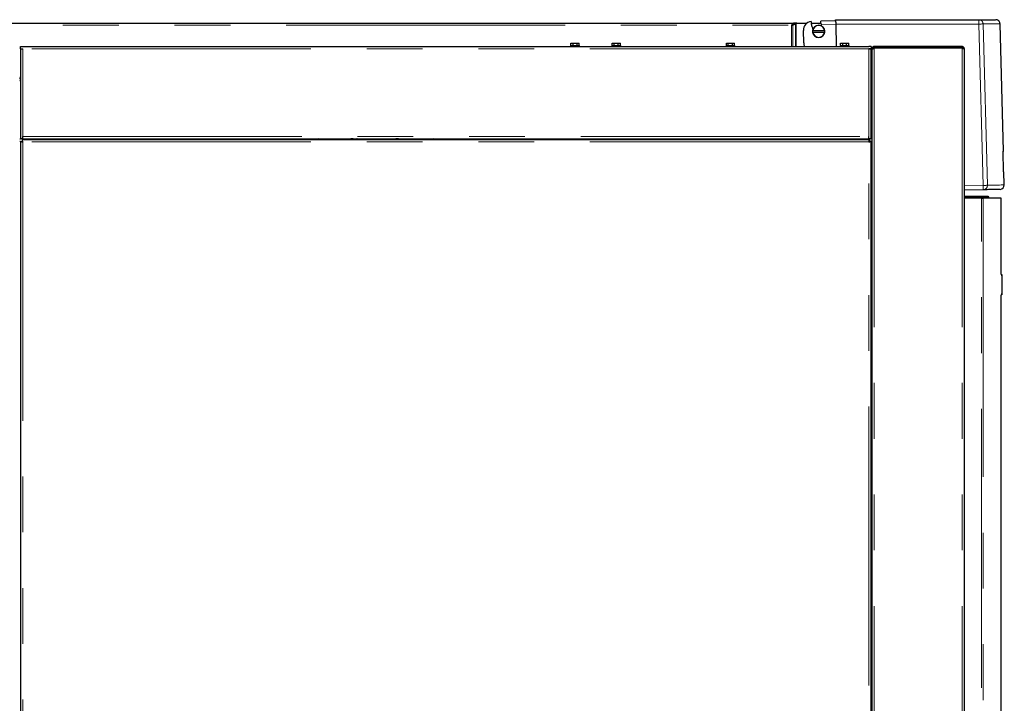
# Model space of a CAD drawing. Header units: millimetres. Extents: x 29 to 247, y 73 to 156.
# Tile 57 of 74: x 175 to 198, y 89 to 104. Entities that reach past the tile are written whole.
import ezdxf

# ---------------------------------------------------------------- set-up
doc = ezdxf.new("R2010")
doc.units = ezdxf.units.MM
doc.linetypes.add('PHANTOM', pattern=[12.7, 6.35, -1.27, 1.27, -1.27, 1.27, -1.27])

msp = doc.modelspace()

# ---------------------------------------------------------------- linework, layer by layer
at = {"color": 7, "linetype": 'Continuous', "lineweight": 25}
for p, q in [((193.537, 104.423), (193.54, 104.443)), ((193.875, 104.473), (193.539, 104.464)), ((193.54, 104.443), (193.539, 104.464)), ((193.874, 104.499), (197.133, 104.499)), ((155.997, 104.419), (192.918, 104.419)), ((192.873, 104.374), (192.867, 104.369)), ((192.867, 104.369), (192.867, 104.369)), ((192.885, 104.376), (192.93, 104.399)), ((192.899, 104.376), (192.885, 104.376)), ((192.899, 104.376), (192.959, 104.407)), ((192.918, 104.419), (192.918, 104.399)), ((192.987, 104.419), (192.918, 104.419)), ((192.959, 104.407), (192.945, 104.407)), ((192.977, 104.414), (192.992, 104.419)), ((192.987, 104.417), (192.987, 104.419)), ((192.992, 104.419), (192.987, 104.419)), ((192.992, 104.419), (193.219, 104.419)), ((193.148, 103.97), (193.141, 104.255)), ((193.318, 104.419), (193.538, 104.419)), ((193.327, 104.356), (193.335, 104.35)), ((193.354, 104.247), (193.35, 104.247)), ((193.35, 104.217), (193.354, 104.217)), ((193.625, 104.247), (193.354, 104.247)), ((193.354, 104.217), (193.625, 104.217)), ((193.537, 104.423), (193.543, 104.39)), ((193.537, 104.423), (193.537, 104.419)), ((193.629, 104.247), (193.625, 104.247)), ((193.625, 104.217), (193.629, 104.217)), ((193.877, 104.399), (193.89, 103.888)), ((197.694, 101.502), (197.618, 104.402)), ((175.322, 103.838), (175.322, 103.888)), ((175.322, 103.888), (175.372, 103.888)), ((175.322, 103.838), (175.372, 103.838)), ((175.322, 103.838), (175.322, 103.824)), ((175.322, 103.824), (175.322, 101.788)), ((175.372, 103.888), (194.632, 103.888)), ((187.842, 103.908), (187.842, 103.888)), ((187.842, 103.908), (188.031, 103.908)), ((187.85, 103.908), (187.85, 103.968)), ((187.85, 103.968), (187.899, 103.968)), ((187.899, 103.908), (187.899, 103.968)), ((187.899, 103.968), (187.991, 103.968)), ((187.991, 103.908), (187.991, 103.968)), ((187.991, 103.968), (188.034, 103.968)), ((188.031, 103.908), (188.042, 103.908)), ((188.034, 103.908), (188.034, 103.968)), ((188.042, 103.888), (188.042, 103.908)), ((188.782, 103.908), (188.782, 103.888)), ((188.782, 103.908), (188.982, 103.908)), ((188.788, 103.908), (188.788, 103.968)), ((188.788, 103.968), (188.836, 103.968)), ((188.836, 103.908), (188.836, 103.968)), ((188.836, 103.968), (188.925, 103.968)), ((188.925, 103.908), (188.925, 103.968)), ((188.925, 103.968), (188.976, 103.968)), ((188.976, 103.908), (188.976, 103.968)), ((188.982, 103.888), (188.982, 103.908)), ((191.382, 103.908), (191.382, 103.888)), ((191.382, 103.908), (191.582, 103.908)), ((191.391, 103.908), (191.391, 103.968)), ((191.391, 103.968), (191.432, 103.968)), ((191.432, 103.908), (191.432, 103.968)), ((191.432, 103.968), (191.528, 103.968)), ((191.528, 103.908), (191.528, 103.968)), ((191.528, 103.968), (191.572, 103.968)), ((191.572, 103.908), (191.572, 103.968)), ((191.582, 103.888), (191.582, 103.908)), ((193.982, 103.908), (193.982, 103.888)), ((193.982, 103.908), (194.182, 103.908)), ((193.988, 103.908), (193.988, 103.968)), ((193.988, 103.968), (194.036, 103.968)), ((194.036, 103.908), (194.036, 103.968)), ((194.036, 103.968), (194.125, 103.968)), ((194.125, 103.908), (194.125, 103.968)), ((194.125, 103.968), (194.176, 103.968)), ((194.176, 103.908), (194.176, 103.968)), ((194.182, 103.888), (194.182, 103.908)), ((194.682, 103.888), (194.632, 103.888)), ((194.682, 103.838), (194.632, 103.838)), ((194.682, 103.888), (194.682, 103.838)), ((194.682, 103.824), (194.682, 103.838)), ((194.682, 101.788), (194.682, 103.824)), ((194.727, 103.838), (194.702, 103.838)), ((194.702, 103.817), (194.702, 103.838)), ((194.702, 103.817), (194.702, 76.627)), ((194.752, 103.863), (194.752, 103.888)), ((196.752, 103.888), (194.752, 103.888)), ((196.752, 103.863), (194.752, 103.863)), ((196.752, 103.849), (194.752, 103.849)), ((194.877, 103.863), (194.877, 103.849)), ((196.617, 103.863), (196.617, 103.849)), ((196.752, 103.888), (196.752, 103.863)), ((196.802, 103.838), (196.802, 76.588)), ((194.682, 103.699), (194.702, 103.699)), ((194.682, 103.658), (194.702, 103.658)), ((194.682, 103.568), (194.702, 103.568)), ((194.682, 103.478), (194.702, 103.478)), ((175.322, 103.168), (175.302, 103.168)), ((175.322, 103.109), (175.302, 103.109)), ((194.702, 103.188), (194.682, 103.188)), ((194.682, 103.182), (194.702, 103.182)), ((194.682, 103.162), (194.702, 103.162)), ((194.682, 103.158), (194.702, 103.158)), ((194.682, 102.992), (194.702, 102.992)), ((194.682, 102.94), (194.702, 102.94)), ((194.682, 102.836), (194.702, 102.836)), ((194.682, 102.784), (194.702, 102.784)), ((175.302, 101.788), (175.322, 101.788)), ((175.372, 101.788), (175.322, 101.788)), ((175.361, 101.768), (194.643, 101.768)), ((175.361, 101.768), (175.361, 101.743)), ((175.372, 101.788), (175.372, 101.838)), ((175.372, 101.788), (194.632, 101.788)), ((176.718, 101.788), (176.718, 101.768)), ((176.77, 101.788), (176.77, 101.768)), ((176.874, 101.788), (176.874, 101.768)), ((176.926, 101.788), (176.926, 101.768)), ((181.867, 101.768), (181.867, 101.788)), ((182.102, 101.788), (182.078, 101.768)), ((182.76, 101.772), (182.773, 101.782)), ((182.761, 101.768), (182.76, 101.772)), ((182.974, 101.772), (182.95, 101.79)), ((182.973, 101.768), (182.974, 101.772)), ((182.988, 101.788), (182.998, 101.787)), ((183.178, 101.788), (183.177, 101.768)), ((183.927, 101.788), (183.867, 101.788)), ((183.867, 101.788), (183.867, 101.768)), ((183.927, 101.788), (183.927, 101.768)), ((184.027, 101.768), (184.027, 101.788)), ((184.275, 101.788), (184.263, 101.768)), ((184.277, 101.768), (184.283, 101.788)), ((184.63, 101.768), (184.63, 101.788)), ((184.72, 101.784), (184.692, 101.768)), ((184.72, 101.788), (184.72, 101.784)), ((184.72, 101.768), (184.72, 101.784)), ((185.138, 101.778), (184.72, 101.784)), ((185.142, 101.788), (185.138, 101.778)), ((185.138, 101.768), (185.138, 101.778)), ((185.17, 101.788), (185.17, 101.768)), ((185.215, 101.768), (185.215, 101.788)), ((185.235, 101.768), (185.235, 101.788)), ((185.269, 101.788), (185.272, 101.768)), ((185.764, 101.788), (185.765, 101.768)), ((185.767, 101.778), (185.766, 101.788)), ((185.767, 101.768), (185.767, 101.778)), ((192.462, 101.768), (192.462, 101.788)), ((192.48, 101.768), (192.477, 101.788)), ((192.772, 101.788), (192.772, 101.768)), ((192.942, 101.768), (192.942, 101.788)), ((192.962, 101.788), (192.962, 101.768)), ((193.062, 101.788), (193.062, 101.768)), ((193.078, 101.788), (193.078, 101.768)), ((193.13, 101.788), (193.13, 101.768)), ((193.234, 101.788), (193.234, 101.768)), ((193.286, 101.788), (193.286, 101.768)), ((194.632, 101.788), (194.632, 101.838)), ((194.682, 101.788), (194.632, 101.788)), ((194.643, 101.768), (194.643, 101.743)), ((175.322, 101.729), (175.302, 101.729)), ((175.322, 101.729), (175.322, 76.627)), ((175.322, 101.729), (175.347, 101.729)), ((175.347, 101.729), (175.369, 101.729)), ((194.643, 101.721), (194.643, 101.743)), ((194.682, 101.729), (194.657, 101.729)), ((194.682, 76.627), (194.682, 101.729)), ((194.702, 101.729), (194.682, 101.729)), ((197.697, 101.034), (197.685, 101.502)), ((197.714, 100.738), (197.706, 101.034)), ((197.232, 100.626), (196.802, 100.614)), ((196.802, 100.478), (197.336, 100.478)), ((196.802, 100.458), (197.356, 100.458)), ((197.197, 100.438), (196.802, 100.438)), ((197.197, 100.438), (197.236, 100.438)), ((197.646, 100.438), (197.236, 100.438)), ((197.336, 100.478), (197.356, 100.458)), ((197.356, 100.458), (197.356, 100.438)), ((197.646, 98.698), (197.646, 100.438)), ((197.642, 98.698), (197.656, 98.698)), ((197.656, 98.698), (197.656, 98.678)), ((197.656, 98.678), (197.656, 98.258)), ((197.656, 98.238), (197.642, 98.238)), ((197.646, 76.588), (197.646, 98.238)), ((197.656, 98.258), (197.656, 98.238))]:
    msp.add_line(p, q, dxfattribs=at)
at = {"color": 8, "linetype": 'PHANTOM', "lineweight": 18}
for p, q in [((155.967, 104.374), (192.873, 104.374)), ((192.867, 103.888), (192.867, 104.369)), ((192.899, 103.888), (192.899, 104.376)), ((192.959, 103.888), (192.959, 104.407)), ((192.977, 103.888), (192.977, 104.414)), ((193.543, 104.39), (193.877, 104.399)), ((193.877, 104.399), (197.136, 104.399)), ((197.232, 100.726), (197.136, 104.399)), ((197.328, 100.728), (197.232, 104.402)), ((194.632, 103.838), (175.372, 103.838)), ((175.372, 103.838), (175.372, 101.838)), ((194.632, 101.838), (194.632, 103.838)), ((194.752, 103.849), (194.752, 76.638)), ((196.752, 103.849), (196.752, 76.638)), ((175.322, 103.193), (175.302, 103.193)), ((194.682, 103.238), (194.702, 103.238)), ((194.702, 103.098), (194.682, 103.098)), ((175.372, 101.838), (194.632, 101.838)), ((184.587, 101.788), (184.587, 101.768)), ((184.621, 101.788), (184.621, 101.768)), ((185.269, 101.768), (185.269, 101.788)), ((185.283, 101.788), (185.283, 101.768)), ((185.387, 101.788), (185.387, 101.768)), ((192.442, 101.768), (192.442, 101.788)), ((175.372, 101.718), (175.372, 76.638)), ((194.632, 101.718), (175.372, 101.718)), ((194.632, 76.638), (194.632, 101.718)), ((197.232, 100.726), (196.802, 100.714)), ((197.197, 76.588), (197.197, 100.438)), ((197.236, 100.438), (197.236, 76.588)), ((197.656, 98.678), (197.642, 98.678)), ((197.642, 98.258), (197.656, 98.258))]:
    msp.add_line(p, q, dxfattribs=at)
at = {"color": 7, "linetype": 'Continuous', "lineweight": 25, "flags": 128}
for points in [[(193.875, 104.473), (193.875, 104.484), (193.875, 104.492), (193.874, 104.497), (193.874, 104.499)], [(182.594, 101.768), (182.69, 101.783), (182.745, 101.788)], [(182.775, 101.768), (182.78, 101.778), (182.787, 101.788)], [(182.788, 101.768), (182.792, 101.775), (182.802, 101.788)], [(182.932, 101.788), (182.941, 101.776), (182.946, 101.768)], [(182.947, 101.788), (182.954, 101.778), (182.958, 101.768)]]:
    msp.add_lwpolyline(points, dxfattribs=at)
at = {"color": 8, "linetype": 'PHANTOM', "lineweight": 18, "flags": 128}
for points in [[(197.136, 104.399), (197.153, 104.4), (197.17, 104.4), (197.185, 104.4), (197.199, 104.401), (197.211, 104.401), (197.221, 104.401), (197.228, 104.401), (197.232, 104.402)], [(197.328, 100.728), (197.324, 100.728), (197.317, 100.728), (197.307, 100.728), (197.295, 100.727), (197.281, 100.727), (197.266, 100.726), (197.249, 100.726), (197.232, 100.726)], [(197.714, 100.738), (197.713, 100.738), (197.706, 100.738), (197.692, 100.738), (197.671, 100.737), (197.643, 100.736), (197.608, 100.735), (197.566, 100.734), (197.517, 100.733), (197.461, 100.732), (197.398, 100.73), (197.328, 100.728)]]:
    msp.add_lwpolyline(points, dxfattribs=at)
at = {"color": 7, "linetype": 'Continuous', "lineweight": 25}
for centre, radius, start, end in [((193.34, 104.26), 0.2, 97.2392, 181.5), ((193.875, 104.473), 0.56, 181.5, 192.0143), ((193.875, 104.473), 0.554, 192.8221, 200.7015), ((193.489, 104.232), 0.14, 173.8494, 186.1506), ((193.489, 104.232), 0.14, 6.1506, 173.8494), ((193.489, 104.232), 0.14, 186.1506, 353.8494), ((193.489, 104.232), 0.136, 6.3323, 173.6677), ((193.489, 104.232), 0.136, 186.3323, 353.6677), ((193.875, 104.473), 0.342, 193.9903, 199.966), ((193.489, 104.232), 0.14, 353.8494, 6.1506), ((193.348, 103.975), 0.2, 181.5, 205.7626), ((175.327, 103.173), 0.025, 180, 258.463), ((175.327, 103.173), 0.05, 240, 264.2608), ((182.867, 101.728), 0.06, 41.9278, 138.0722), ((182.867, 101.728), 0.05, 53.3054, 126.6946), ((182.992, 101.723), 0.065, 44.4815, 85.0124), ((197.807, 97.042), 4.461, 91.4517, 91.5679), ((197.819, 96.603), 4.432, 91.4513, 91.5683), ((197.614, 100.736), 0.1, 271.5, 1.5)]:
    msp.add_arc(centre, radius, start, end, dxfattribs=at)
at = {"color": 8, "linetype": 'PHANTOM', "lineweight": 18}
for centre, radius, start, end in [((196.181, 104.424), 0.956, 358.5011, 4.4974), ((197.229, 100.725), 0.0994, 271.8574, 1.8515), ((196.275, 100.676), 0.958, 357.0071, 2.9929)]:
    msp.add_arc(centre, radius, start, end, dxfattribs=at)
at = {"color": 7, "linetype": 'Continuous', "lineweight": 25}
for points, knots in [([(193.875, 104.473), (193.875, 104.468), (193.875, 104.459), (193.876, 104.441), (193.876, 104.421), (193.877, 104.406), (193.877, 104.399)], [0, 0, 0, 0, 0.239816, 0.486459, 0.739856, 1, 1, 1, 1]), ([(197.133, 104.499), (197.179, 104.499), (197.269, 104.499), (197.371, 104.499), (197.448, 104.499), (197.497, 104.499), (197.519, 104.499), (197.516, 104.499), (197.515, 104.499)], [0, 0, 0, 0, 0.186633, 0.373212, 0.560059, 0.747232, 0.934403, 1, 1, 1, 1]), ([(197.618, 104.402), (197.617, 104.414), (197.614, 104.433), (197.601, 104.456), (197.589, 104.471), (197.573, 104.484), (197.55, 104.496), (197.531, 104.498), (197.518, 104.499)], [0, 0, 0, 0, 0.239836, 0.368608, 0.499998, 0.631409, 0.760175, 1, 1, 1, 1]), ([(192.867, 104.369), (192.87, 104.369), (192.876, 104.37), (192.885, 104.372), (192.893, 104.374), (192.897, 104.375), (192.899, 104.376)], [0, 0, 0, 0, 0.25004, 0.499982, 0.749956, 1, 1, 1, 1]), ([(192.867, 104.369), (192.869, 104.369), (192.872, 104.37), (192.877, 104.372), (192.881, 104.374), (192.884, 104.375), (192.885, 104.376)], [0, 0, 0, 0, 0.249999, 0.499971, 0.749954, 1, 1, 1, 1]), ([(192.918, 104.419), (192.915, 104.418), (192.907, 104.417), (192.896, 104.406), (192.885, 104.392), (192.877, 104.38), (192.873, 104.374)], [0, 0, 0, 0, 0.250015, 0.499997, 0.750013, 1, 1, 1, 1]), ([(192.918, 104.399), (192.915, 104.399), (192.907, 104.398), (192.896, 104.392), (192.885, 104.384), (192.877, 104.377), (192.873, 104.374)], [0, 0, 0, 0, 0.249992, 0.499993, 0.750008, 1, 1, 1, 1]), ([(192.959, 104.407), (192.961, 104.407), (192.963, 104.408), (192.968, 104.41), (192.972, 104.412), (192.976, 104.413), (192.977, 104.414)], [0, 0, 0, 0, 0.249987, 0.49999, 0.749982, 1, 1, 1, 1]), ([(175.322, 103.824), (175.322, 103.825), (175.323, 103.827), (175.332, 103.83), (175.345, 103.833), (175.359, 103.836), (175.368, 103.838), (175.372, 103.838)], [0, 0, 0, 0, 0.218167, 0.436343, 0.654504, 0.872659, 1, 1, 1, 1]), ([(194.632, 103.838), (194.637, 103.837), (194.649, 103.835), (194.664, 103.832), (194.675, 103.829), (194.681, 103.826), (194.682, 103.825), (194.682, 103.824)], [0, 0, 0, 0, 0.218163, 0.436298, 0.654496, 0.87266, 1, 1, 1, 1]), ([(194.752, 103.888), (194.746, 103.888), (194.734, 103.886), (194.719, 103.877), (194.708, 103.864), (194.702, 103.85), (194.702, 103.841), (194.702, 103.838)], [0, 0, 0, 0, 0.22107, 0.442187, 0.663318, 0.8844, 1, 1, 1, 1]), ([(194.702, 103.817), (194.702, 103.819), (194.704, 103.824), (194.714, 103.832), (194.728, 103.839), (194.742, 103.845), (194.75, 103.848), (194.752, 103.849)], [0, 0, 0, 0, 0.232353, 0.464692, 0.697097, 0.929467, 1, 1, 1, 1]), ([(194.752, 103.863), (194.749, 103.863), (194.742, 103.862), (194.734, 103.857), (194.729, 103.849), (194.727, 103.842), (194.727, 103.839), (194.727, 103.838)], [0, 0, 0, 0, 0.239579, 0.479061, 0.718468, 0.957923, 1, 1, 1, 1]), ([(194.744, 103.862), (194.744, 103.86), (194.743, 103.854), (194.742, 103.845), (194.741, 103.838)], [0, 0, 0, 0, 0.215564, 1, 1, 1, 1]), ([(194.752, 103.863), (194.751, 103.863), (194.749, 103.862), (194.746, 103.856), (194.744, 103.85), (194.743, 103.846), (194.743, 103.845)], [0, 0, 0, 0, 0.307374, 0.614683, 0.922051, 1, 1, 1, 1]), ([(196.677, 103.849), (196.669, 103.853), (196.65, 103.862), (196.629, 103.863), (196.617, 103.863)], [0, 0, 0, 0, 0.416986, 1, 1, 1, 1]), ([(196.742, 103.849), (196.743, 103.851), (196.744, 103.856), (196.747, 103.861), (196.75, 103.863), (196.751, 103.863), (196.752, 103.863)], [0, 0, 0, 0, 0.234537, 0.556225, 0.877872, 1, 1, 1, 1]), ([(196.802, 103.838), (196.801, 103.845), (196.799, 103.858), (196.788, 103.874), (196.771, 103.886), (196.758, 103.887), (196.752, 103.888)], [0, 0, 0, 0, 0.250015, 0.500015, 0.750015, 1, 1, 1, 1]), ([(196.775, 103.846), (196.775, 103.846), (196.775, 103.85), (196.77, 103.856), (196.762, 103.862), (196.755, 103.863), (196.752, 103.863)], [0, 0, 0, 0, 0.070012, 0.380028, 0.690006, 1, 1, 1, 1]), ([(196.752, 103.849), (196.758, 103.848), (196.771, 103.846), (196.788, 103.844), (196.799, 103.841), (196.801, 103.839), (196.802, 103.838)], [0, 0, 0, 0, 0.249985, 0.499985, 0.749985, 1, 1, 1, 1]), ([(175.372, 101.718), (175.371, 101.725), (175.369, 101.738), (175.366, 101.754), (175.364, 101.766), (175.362, 101.767), (175.361, 101.768)], [0, 0, 0, 0, 0.250003, 0.5, 0.749997, 1, 1, 1, 1]), ([(182.774, 101.787), (182.774, 101.787), (182.773, 101.78), (182.772, 101.774), (182.771, 101.768)], [0, 0, 0, 0, 0.03937, 1, 1, 1, 1]), ([(192.332, 101.768), (192.332, 101.769), (192.332, 101.773), (192.332, 101.781), (192.332, 101.788)], [0, 0, 0, 0, 0.099858, 1, 1, 1, 1]), ([(194.643, 101.768), (194.642, 101.767), (194.64, 101.766), (194.637, 101.754), (194.634, 101.738), (194.633, 101.725), (194.632, 101.718)], [0, 0, 0, 0, 0.250001, 0.5, 0.749995, 1, 1, 1, 1]), ([(175.322, 101.729), (175.323, 101.728), (175.324, 101.726), (175.336, 101.724), (175.352, 101.721), (175.365, 101.719), (175.372, 101.718)], [0, 0, 0, 0, 0.25001, 0.500011, 0.749999, 1, 1, 1, 1]), ([(175.347, 101.729), (175.347, 101.728), (175.348, 101.726), (175.354, 101.724), (175.362, 101.721), (175.368, 101.719), (175.372, 101.718)], [0, 0, 0, 0, 0.250053, 0.500042, 0.749988, 1, 1, 1, 1]), ([(175.372, 101.718), (175.371, 101.721), (175.369, 101.728), (175.366, 101.736), (175.364, 101.742), (175.362, 101.743), (175.361, 101.743)], [0, 0, 0, 0, 0.250046, 0.5, 0.749954, 1, 1, 1, 1]), ([(194.643, 101.743), (194.642, 101.743), (194.64, 101.742), (194.637, 101.736), (194.634, 101.728), (194.633, 101.721), (194.632, 101.718)], [0, 0, 0, 0, 0.250039, 0.5, 0.749946, 1, 1, 1, 1]), ([(194.632, 101.718), (194.638, 101.719), (194.651, 101.721), (194.668, 101.724), (194.679, 101.726), (194.681, 101.728), (194.682, 101.729)], [0, 0, 0, 0, 0.250014, 0.499989, 0.749988, 1, 1, 1, 1]), ([(194.632, 101.718), (194.635, 101.719), (194.642, 101.721), (194.65, 101.724), (194.656, 101.726), (194.656, 101.728), (194.657, 101.729)], [0, 0, 0, 0, 0.250021, 0.499972, 0.749955, 1, 1, 1, 1]), ([(197.614, 100.636), (197.614, 100.636), (197.614, 100.636), (197.586, 100.635), (197.535, 100.634), (197.458, 100.631), (197.36, 100.629), (197.275, 100.627), (197.232, 100.626)], [0, 0, 0, 0, 0.120209, 0.296444, 0.472715, 0.648564, 0.824254, 1, 1, 1, 1])]:
    msp.add_open_spline(points, degree=3, knots=knots, dxfattribs=at)
at = {"color": 8, "linetype": 'PHANTOM', "lineweight": 18}
for points, knots in [([(197.133, 104.499), (197.146, 104.498), (197.165, 104.496), (197.188, 104.483), (197.203, 104.471), (197.215, 104.456), (197.228, 104.433), (197.23, 104.414), (197.232, 104.402)], [0, 0, 0, 0, 0.239817, 0.384581, 0.499994, 0.631419, 0.760187, 1, 1, 1, 1]), ([(197.232, 104.402), (197.278, 104.402), (197.368, 104.402), (197.471, 104.402), (197.548, 104.402), (197.597, 104.402), (197.619, 104.402), (197.616, 104.402), (197.615, 104.402)], [0, 0, 0, 0, 0.18698, 0.373817, 0.560509, 0.747058, 0.933463, 1, 1, 1, 1])]:
    msp.add_open_spline(points, degree=3, knots=knots, dxfattribs=at)

doc.saveas('drawing.dxf')
